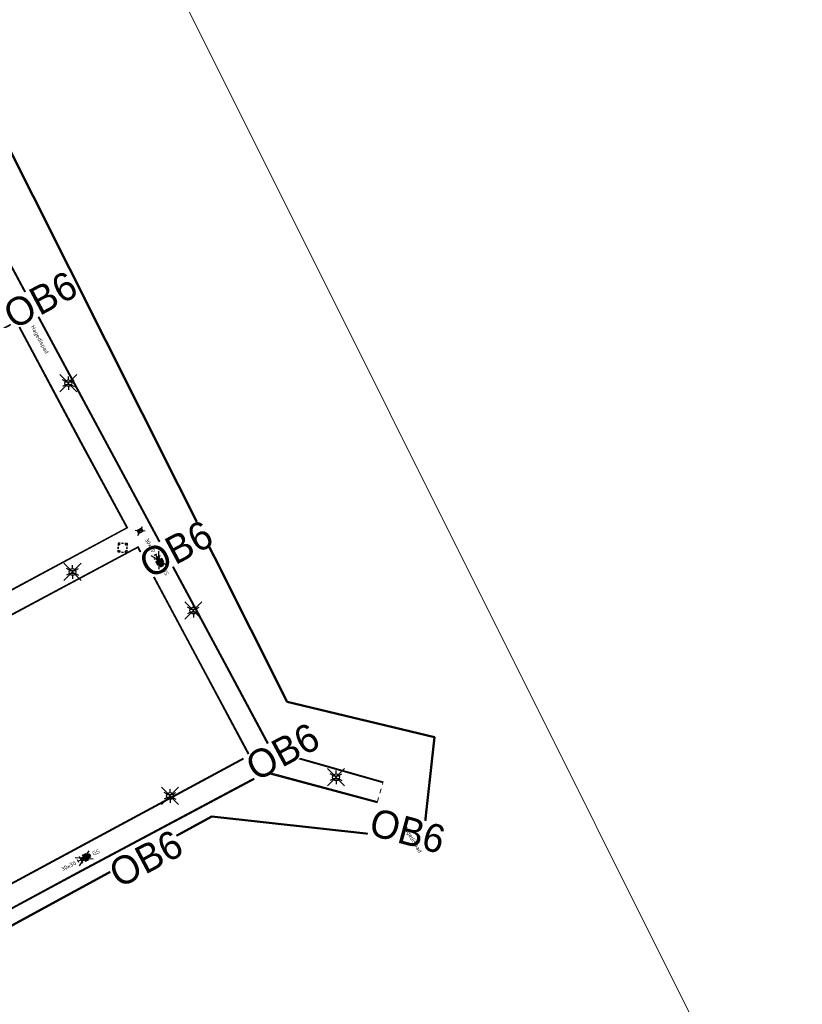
# Model space of a CAD drawing. Header units: metres. Extents: x 155090 to 155764, y 461362 to 461866.
# Tile 26 of 31: x 155369 to 155438, y 461504 to 461592. Entities that reach past the tile are written whole.
import ezdxf
from ezdxf.enums import TextEntityAlignment as Align

# ---------------------------------------------------------------- set-up
doc = ezdxf.new("R2018")
doc.units = ezdxf.units.M
doc.linetypes.add('ZZ-HIDDEN-SO', pattern=[4, 2, -2])
for name, color, linetype, lineweight in [('B-WE-OG-TOPOGRAFIE-T18', 10, 'Continuous', 18), ('N-WE-KG-GRENS_WERK-GD', 7, 'XX-WERKGRENS', 50), ('N-WE-VH-KANTOPSLUITING-T18', 10, 'Continuous', 18), ('V-WE-OV-LICHTMAST-S-200', 190, 'Continuous', 25), ('V-WE-RI-OVERIG_RIOOLPUT-OPHOOGTEBRENGEN-S-200', 10, 'Continuous', 25), ('V-WE-VH-KANTOPSLUITING_OPSLUITBAND_60X200-G', 150, 'V-VH-OPSLUITBAND-SO', 25), ('V-WE-VH-KANTOPSLUITING_VOORKANTBAND-G', 50, 'Continuous', 25), ('V-WE-VH-MATERIAALGRENS-G', 7, 'ZZ-HIDDEN-SO', 18), ('V-WE-VH-VERHARDING_TEGEL-S-200', 7, 'Continuous', 25)]:
    doc.layers.add(name, color=color, linetype=linetype, lineweight=lineweight)
doc.layers.add('V-WE-RI-HWA_KOLK-S-200', color=150, linetype='Continuous', lineweight=25, true_color=0x007fff)
doc.layers.add('X-XX-AL-HULPLIJN', color=4, linetype='Continuous', lineweight=18, plot=False)
doc.styles.add('NLCS-ISO', font='NLCS-ISO.ttf')
doc.styles.add('NLCS-ISO-M200-T18', font='NLCS-ISO.ttf', dxfattribs={"height": 0.36})
doc.linetypes.add('V-VH-OPSLUITBAND-SO', pattern='A,4,-2,2,-2,2,[24,NLCS.SHX,S=1,R=0,X=0,Y=0],2,-2,2,-2', length=20)
doc.linetypes.add('XX-WERKGRENS', pattern='A,0,[137,NLCS.SHX,S=0.5,R=0,X=0,Y=0],-30', length=30)

# ---------------------------------------------------------------- blocks, each defined once
blk = doc.blocks.new('V-SVH-TEGEL_300X300_DIK_HALFST_KL-SO')
h = blk.add_hatch(color=254)
h.dxf.hatch_style = 1
h.paths.add_polyline_path([(0, 0.75), (-1.5, 0.75), (-1.5, -0.75), (0, -0.75)])
h.paths.add_polyline_path([(1.5, 1.5), (0, 1.5), (0, 0), (1.5, 0)])
h.paths.add_polyline_path([(1.5, 0), (0, 0), (0, -0.75), (0, -1.5), (1.5, -1.5)])
h.paths.add_polyline_path([(3, 0.67), (2.92, 0.75), (1.5, 0.75), (1.5, 0), (1.5, -0.75), (2.92, -0.75), (3, -0.67)])
for p, q in [((0, 0), (-3.46, 2)), ((0, 0), (-3.46, -2)), ((-3, -0.67), (-3, 0.67)), ((-3, 0), (-1.5, 0)), ((-1.67, 1.5), (-1.5, 1.5)), ((-1.5, -1.55), (-1.5, 1.55)), ((-1.5, 0.75), (0, 0.75)), ((0, 0), (3.46, 2)), ((0, -1.75), (0, 1.75)), ((0, 1.5), (1.5, 1.5)), ((0, 0), (1.5, 0)), ((0, 0), (3.46, -2)), ((1.5, -1.55), (1.5, 1.55)), ((1.5, 0.75), (2.94, 0.75)), ((3, -0.67), (3, 0.67)), ((3, 0), (3.25, 0)), ((-1.67, -1.5), (-1.5, -1.5)), ((-1.5, -0.75), (0, -0.75)), ((0, -1.5), (1.5, -1.5)), ((1.5, -0.75), (2.94, -0.75))]:
    blk.add_line(p, q)
at = {"style": 'NLCS-ISO'}
blk.add_attdef('FORMAAT', text='', height=1.8, dxfattribs=at).set_placement((-4.25, 0), align=Align.MIDDLE_RIGHT)
blk.add_attdef('KLEUR', text='', height=1.8, dxfattribs=at).set_placement((4.25, 0), align=Align.MIDDLE_LEFT)
at = {"style": 'NLCS-ISO', "flags": 1}
blk.add_attdef('FUNCTIE', text='', height=1.8, dxfattribs=at).set_placement((0, -2.75), align=Align.TOP_CENTER)
blk = doc.blocks.new('*U55')
at = {"lineweight": 30, "flags": 106}
blk.add_attdef('OB', text='', height=0.36, dxfattribs=at).set_placement((0, 0.1), align=Align.BOTTOM_CENTER)
blk = doc.blocks.new('*U66')
at = {"layer": 'N-WE-VH-KANTOPSLUITING-T18'}
ref = blk.add_blockref('*U55', (0.502, -0.56), dxfattribs=at)
lines = blk.add_mtext('OB6', dxfattribs={"layer": '0', "insert": (0.502, -0.46), "char_height": 2.5, "attachment_point": 1, "bg_fill": 3, "box_fill_scale": 1, "bg_fill_color": 256, "bg_fill_transparency": 0})
ref.add_attrib('OB', '', (0.502, -0.46), dxfattribs={"flags": 64}).embed_mtext(lines)
blk = doc.blocks.new('*U67')
at = {"layer": 'V-WE-VH-VERHARDING_TEGEL-S-200', "color": 0, "linetype": 'ByBlock', "lineweight": -2, "transparency": 16777216}
for p, rotation in [((155399.808, 461522.491), 344.8994947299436), ((155375.622, 461517.064), 28.04909183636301), ((155352.28, 461504.518), 27.71432850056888)]:
    blk.add_blockref('*U66', p, dxfattribs=dict(at, rotation=rotation))
blk = doc.blocks.new('V-SRI-KOLK_STRAAT-SO')
h = blk.add_hatch(color=256)
h.dxf.hatch_style = 1
h.paths.add_polyline_path([(-1.125, 0), (0, 0.75), (-1.125, 1.5)])
h.paths.add_polyline_path([(1.125, 0), (1.125, 1.5), (0, 0.75)])
for p, q in [((-1.875, -0.5), (1.875, 2)), ((1.875, -0.5), (-1.875, 2)), ((-1.125, 0), (1.125, 1.5)), ((1.125, 0), (-1.125, 1.5))]:
    blk.add_line(p, q)
blk.add_lwpolyline([(-1.125, 0), (1.125, 0), (1.125, 1.5), (-1.125, 1.5)], close=True)
blk = doc.blocks.new('SRI-PUT_OPHOOGTEBRENGEN-SO')
for p, q in [((-2, -0.5), (-2, 0.5)), ((-0.5, 2), (0.5, 2)), ((2, -0.5), (2, 0.5)), ((-0.5, -2), (0.5, -2))]:
    blk.add_line(p, q)
for points in [[(-1, 2), (-2, 2), (-2, 1)], [(1, 2), (2, 2), (2, 1)], [(-1, -2), (-2, -2), (-2, -1)], [(1, -2), (2, -2), (2, -1)]]:
    blk.add_lwpolyline(points)
for start, end in [(165.5225, 194.4775), (120, 150), (75.5225, 104.4775), (30, 60), (345.5225, 14.4775), (210, 240), (255.5225, 284.4775), (300, 330)]:
    blk.add_arc((0, 0), 2, start, end)
blk = doc.blocks.new('V-SOV-LICHTMAST-SO')
for p, q in [((3.83, -3.83), (-3.83, 3.83)), ((-3.83, -3.83), (3.83, 3.83)), ((-1.3, 0.75), (-2.6, 1.5)), ((0, 1.5), (0, 3)), ((1.3, 0.75), (2.6, 1.5)), ((-1.3, -0.75), (-2.6, -1.5)), ((0, -1.5), (0, -3)), ((1.3, -0.75), (2.6, -1.5))]:
    blk.add_line(p, q)
at = {"flags": 128}
for points in [[(-1.38, 0.59), (1.38, 0.59)], [(-1.38, -0.59), (1.38, -0.59)]]:
    blk.add_lwpolyline(points, dxfattribs=at)
blk.add_circle((0, 0), 1.5)
at = {"style": 'NLCS-ISO'}
blk.add_attdef('TYPE', text='', height=1.8, dxfattribs=at).set_placement((0, 3), align=Align.BOTTOM_CENTER)

msp = doc.modelspace()

# ---------------------------------------------------------------- linework, layer by layer
at = {"layer": 'N-WE-KG-GRENS_WERK-GD', "ltscale": 0.02, "flags": 128}
msp.add_lwpolyline([(155105.013, 461659.872), (155118.813, 461635.516), (155126.889, 461638.046), (155124.292, 461649.191), (155170.609, 461666.767), (155218.13, 461583.83), (155167.798, 461559.686), (155178.507, 461538.254), (155186.424, 461542.21), (155185.211, 461545.687), (155228.765, 461565.982), (155303.127, 461423.789), (155319.306, 461445.611), (155305.711, 461469.494), (155347.888, 461488.921), (155355.625, 461465.681), (155372.342, 461477.038), (155355.372, 461504.599), (155385.673, 461521.106), (155404.454, 461519.029), (155405.464, 461528.164), (155392.385, 461531.299), (155360.112, 461595.505), (155330.667, 461580.401), (155309.903, 461612.456), (155357.621, 461640.591), (155359.912, 461638.036), (155362.19, 461639.174), (155351.686, 461656.031), (155304.033, 461629.413), (155269.224, 461682.728), (155257.66, 461700.439), (155310.66, 461717.018), (155299.752, 461735.637), (155212.089, 461702.127), (155199.973, 461719.395), (155183.631, 461710.92), (155193.211, 461696.537)], close=True, dxfattribs=at)
at = {"layer": 'V-WE-VH-KANTOPSLUITING_OPSLUITBAND_60X200-G', "ltscale": 0.2, "flags": 128}
for points in [[(155361.688, 461590.143), (155358.12, 461588.221), (155370.586, 461565.029), (155376.991, 461553.08), (155387.051, 461534.41), (155391.002, 461526.998), (155400.903, 461524.172)], [(155344.649, 461531.671), (155335.973, 461547.729), (155339.833, 461549.798), (155353.205, 461556.965), (155368.301, 461565.064), (155374.012, 461554.361), (155378.122, 461546.777), (155361.48, 461537.845), (155345.866, 461529.384), (155345.777, 461529.552)], [(155352.28, 461504.518), (155356.493, 461506.731), (155361.742, 461509.594), (155373.712, 461516.046), (155390.515, 461524.999), (155400.38, 461522.337)]]:
    msp.add_lwpolyline(points, dxfattribs=at)
msp.add_lwpolyline([(155384.427, 461535.062), (155379.122, 461545.008), (155360.617, 461535.11), (155346.418, 461527.475), (155350.995, 461518.802), (155356.301, 461508.936), (155368.919, 461515.744), (155388.965, 461526.555)], close=True, dxfattribs=at)
at = {"layer": 'V-WE-VH-KANTOPSLUITING_VOORKANTBAND-G', "ltscale": 0.2, "flags": 128}
for points in [[(155361.66, 461590.196), (155358.038, 461588.246), (155370.533, 461565), (155376.938, 461553.051), (155386.998, 461534.382), (155390.961, 461526.948), (155400.887, 461524.115)], [(155344.596, 461531.642), (155335.891, 461547.753), (155339.805, 461549.851), (155353.177, 461557.018), (155368.326, 461565.145), (155374.065, 461554.389), (155378.204, 461546.753), (155361.509, 461537.793), (155345.842, 461529.302), (155345.724, 461529.524)], [(155400.396, 461522.395), (155390.507, 461525.063), (155373.684, 461516.099), (155361.713, 461509.646), (155356.464, 461506.784), (155352.252, 461504.571)]]:
    msp.add_lwpolyline(points, dxfattribs=at)
msp.add_lwpolyline([(155384.48, 461535.09), (155379.147, 461545.089), (155360.588, 461535.163), (155346.337, 461527.499), (155350.943, 461518.774), (155356.276, 461508.855), (155368.947, 461515.691), (155389.046, 461526.531)], close=True, dxfattribs=at)
at = {"layer": 'V-WE-VH-MATERIAALGRENS-G', "ltscale": 0.2, "flags": 128}
msp.add_lwpolyline([(155400.396, 461522.395), (155400.887, 461524.115)], dxfattribs=at)
at = {"layer": 'X-XX-AL-HULPLIJN'}
msp.add_lwpolyline([(155438.147, 461483.593), (155364.817, 461630.348), (155192.29, 461544.14), (155265.621, 461397.385)], close=True, dxfattribs=at)

# ---------------------------------------------------------------- block references
at = {"layer": 'N-WE-VH-KANTOPSLUITING-T18'}
ref = msp.add_blockref('*U55', (155366.948, 461566.469), dxfattribs=dict(at, rotation=28.12972875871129))
lines = msp.add_mtext('OB6', dxfattribs={"layer": '0', "insert": (155366.901, 461566.558), "char_height": 2.5, "attachment_point": 1, "rotation": 28.12973, "bg_fill": 3, "box_fill_scale": 1, "bg_fill_color": 256, "bg_fill_transparency": 0})
ref.add_attrib('OB', '', (155366.901, 461566.558), dxfattribs={"flags": 48}).embed_mtext(lines)
ref = msp.add_blockref('*U55', (155379.005, 461544.31), dxfattribs=dict(at, rotation=28.13999225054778))
lines = msp.add_mtext('OB6', dxfattribs={"layer": '0', "insert": (155378.958, 461544.398), "char_height": 2.5, "attachment_point": 1, "rotation": 28.13999, "bg_fill": 3, "box_fill_scale": 1, "bg_fill_color": 256, "bg_fill_transparency": 0})
ref.add_attrib('OB', '', (155378.958, 461544.398), dxfattribs={"flags": 56}).embed_mtext(lines)
ref = msp.add_blockref('*U55', (155388.475, 461526.291), dxfattribs=dict(at, rotation=28.33949237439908))
lines = msp.add_mtext('OB6', dxfattribs={"layer": '0', "insert": (155388.428, 461526.379), "char_height": 2.5, "attachment_point": 1, "rotation": 28.33949, "bg_fill": 3, "box_fill_scale": 1, "bg_fill_color": 256, "bg_fill_transparency": 0})
ref.add_attrib('OB', '', (155388.428, 461526.379), dxfattribs={"flags": 48}).embed_mtext(lines)
at = {"layer": 'V-WE-OV-LICHTMAST-S-200', "xscale": 0.2, "yscale": 0.2, "zscale": 0.2}
for p in [(155372.935, 461559.622), (155373.304, 461542.844), (155384.04, 461539.405), (155396.719, 461524.591), (155381.969, 461522.932)]:
    msp.add_blockref('V-SOV-LICHTMAST-SO', p, dxfattribs=at)
at = {"layer": 'V-WE-RI-HWA_KOLK-S-200', "xscale": 0.2, "yscale": 0.2, "zscale": 0.2, "rotation": 28.6572205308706}
msp.add_blockref('V-SRI-KOLK_STRAAT-SO', (155379.378, 461546.362), dxfattribs=at)
at = {"layer": 'V-WE-RI-OVERIG_RIOOLPUT-OPHOOGTEBRENGEN-S-200', "xscale": 0.2, "yscale": 0.2, "zscale": 0.2}
msp.add_blockref('SRI-PUT_OPHOOGTEBRENGEN-SO', (155377.747, 461544.987), dxfattribs=at)
at = {"layer": 'V-WE-VH-VERHARDING_TEGEL-S-200', "xscale": 0.2, "yscale": 0.2, "zscale": 0.2}
for p, rotation in [((155380.975, 461543.878), 300.1258777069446), ((155374.336, 461517.389), 26.55387862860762)]:
    msp.add_blockref('V-SVH-TEGEL_300X300_DIK_HALFST_KL-SO', p, dxfattribs=dict(at, rotation=rotation)).add_auto_attribs({'FORMAAT': '30x30', 'KLEUR': 'GS'})
at = {"layer": 'V-WE-VH-VERHARDING_TEGEL-S-200'}
msp.add_blockref('*U67', (0, 0), dxfattribs=at)

# ---------------------------------------------------------------- texts
at = {"layer": 'B-WE-OG-TOPOGRAFIE-T18', "style": 'NLCS-ISO-M200-T18'}
for rotation, p in [(298.5, (155370.36, 461563.487)), (300.2, (155403.473, 461519.091))]:
    msp.add_text('Hagedispad', height=0.36, rotation=rotation, dxfattribs=at).set_placement(p, align=Align.MIDDLE)

doc.saveas('drawing.dxf')
